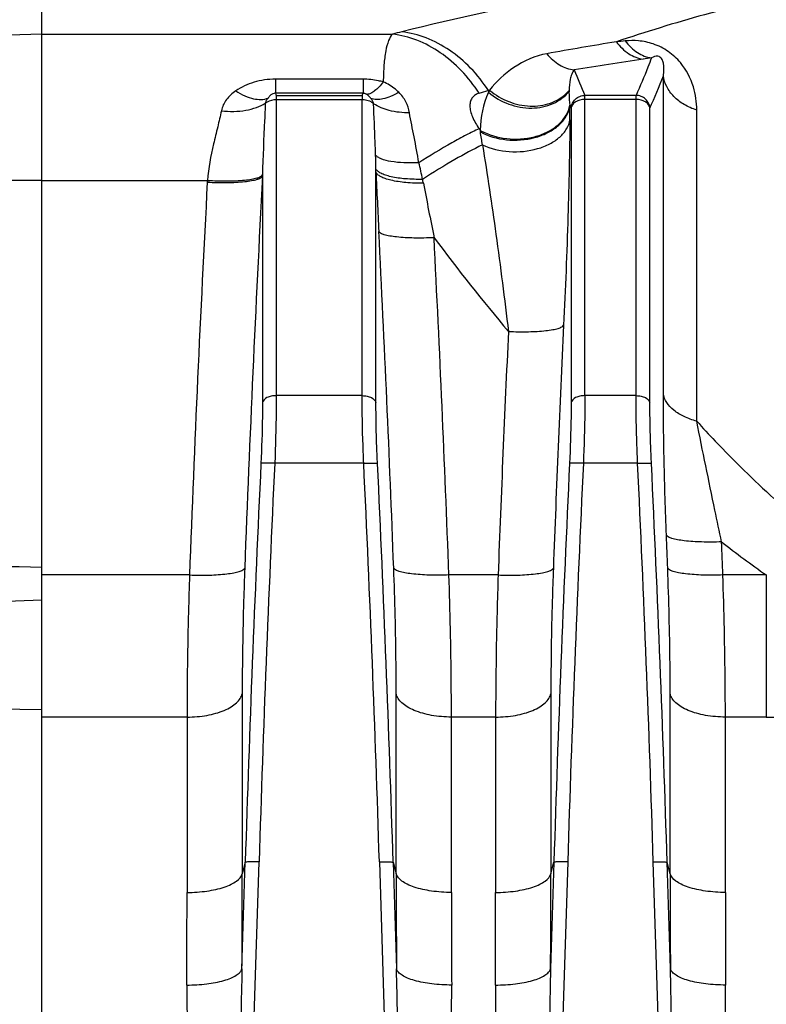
# Model space of a CAD drawing. Extents: x -1709 to 1181, y 8 to 1580.
# Tile 60 of 71: x 547 to 601, y 855 to 926. Entities that reach past the tile are written whole.
import ezdxf

# ---------------------------------------------------------------- set-up
doc = ezdxf.new("R2010")
doc.units = 0
doc.header["$LTSCALE"] = 65.395
doc.layers.get('0').update_dxf_attribs({"linetype": 'CONTINUOUS'})

msp = doc.modelspace()

# ---------------------------------------------------------------- linework, layer by layer
at = {"color": 2, "linetype": 'CONTINUOUS'}
for p, q in [((548.587, 885.736), (548.587, 928.792)), ((565.493, 920.308), (565.493, 920.011)), ((571.682, 920.308), (571.682, 920.011))]:
    msp.add_line(p, q, dxfattribs=at)
at = {"color": 9, "linetype": 'CONTINUOUS'}
for p, q in [((548.587, 924.725), (535.518, 924.275)), ((548.587, 924.725), (573.87, 924.725)), ((565.427, 921.478), (565.427, 920.457)), ((571.747, 921.478), (565.427, 921.478)), ((571.747, 921.478), (571.747, 920.457)), ((593.397, 898.789), (593.397, 921.719)), ((580.783, 920.658), (580.749, 920.648)), ((580.861, 920.691), (580.783, 920.658)), ((580.783, 920.658), (580.783, 920.532)), ((571.747, 920.457), (565.427, 920.457)), ((565.493, 920.308), (571.682, 920.308)), ((565.493, 920.011), (565.493, 898.664)), ((565.493, 920.011), (571.682, 920.011)), ((571.682, 898.664), (571.682, 920.011)), ((587.743, 898.664), (587.743, 920.308)), ((591.432, 920.308), (587.743, 920.308)), ((591.432, 920.011), (587.743, 920.011)), ((591.432, 898.664), (591.432, 920.308)), ((586.748, 919.387), (586.727, 919.433)), ((586.748, 919.387), (586.748, 898.162)), ((592.427, 898.162), (592.427, 919.387)), ((595.803, 896.827), (595.803, 919.244)), ((580.117, 917.899), (580.108, 917.895)), ((580.117, 917.899), (580.108, 917.895)), ((580.117, 917.899), (580.188, 917.796)), ((548.587, 914.18), (535.518, 914.1)), ((548.587, 914.18), (560.525, 914.18)), ((564.498, 914.484), (564.498, 898.162)), ((572.677, 898.162), (572.677, 914.781)), ((571.682, 898.664), (565.493, 898.664)), ((591.432, 898.664), (587.743, 898.664)), ((571.794, 893.794), (565.38, 893.794)), ((591.544, 893.794), (587.63, 893.794)), ((559.235, 885.736), (548.587, 885.736)), ((581.485, 885.736), (577.94, 885.736)), ((600.82, 885.736), (597.69, 885.736)), ((600.82, 885.736), (600.82, 875.496)), ((563.037, 877.176), (563.037, 864.205)), ((574.138, 864.205), (574.138, 877.176)), ((585.287, 877.176), (585.287, 864.205)), ((593.888, 864.205), (593.888, 877.176)), ((548.587, 876.01), (537.518, 876.191)), ((559.056, 875.496), (548.587, 875.496)), ((559.056, 875.496), (559.056, 862.855)), ((578.118, 862.855), (578.118, 875.496)), ((581.306, 875.496), (578.118, 875.496)), ((581.306, 875.496), (581.306, 862.855)), ((597.868, 862.855), (597.868, 875.496)), ((600.82, 875.496), (597.868, 875.496)), ((563.018, 857.337), (563.255, 865.027)), ((563.255, 865.027), (563.037, 864.205)), ((563.184, 830.504), (564.25, 865.059)), ((572.924, 865.059), (573.991, 830.504)), ((573.92, 865.027), (574.157, 857.337)), ((573.92, 865.027), (574.138, 864.205)), ((585.505, 865.027), (585.268, 857.337)), ((585.287, 864.205), (585.505, 865.027)), ((586.5, 865.059), (585.434, 830.504)), ((593.741, 830.504), (592.674, 865.059)), ((593.907, 857.337), (593.67, 865.027)), ((593.888, 864.205), (593.67, 865.027))]:
    msp.add_line(p, q, dxfattribs=at)
at = {"color": 6, "linetype": 'CONTINUOUS'}
for p, q in [((548.587, 736.584), (548.587, 885.736)), ((548.587, 883.915), (535.587, 883.461))]:
    msp.add_line(p, q, dxfattribs=at)
at = {"color": 9, "linetype": 'CONTINUOUS'}
for centre, radius, start, end in [((634.564, 648.527), 279.219, 99.18209, 100.22581), ((621.613, 606.992), 318.747, 95.57382, 95.69047), ((636.415, 621.574), 304.608, 98.39565, 99.34214), ((621.809, 720.542), 204.568, 98.22432, 98.39587), ((641.782, 944.234), 59.099, 201.95112, 203.88078), ((541.558, 941.916), 55.635, 336.11168, 338.71338), ((492.92, 1220.639), 312.584, 286.19794, 286.31865), ((587.349, 917.672), 7.162, 156.46362, 179.00929), ((441.87, 919.733), 144.796, 359.53384, 359.9364), ((644.923, 945.059), 63.588, 203.62846, 203.76523), ((466.077, 899.295), 115.6, 8.67854, 9.15026), ((504.934, 913.969), 67.748, 0.88127, 1.71561), ((504.293, 913.956), 68.389, 0.69155, 0.88428), ((549.322, 908.864), 27.256, 11.40019, 13.98493), ((577.971, 913.132), 17.478, 176.56191, 176.98326), ((2388.549, 817.573), 1826.624, 176.958769, 177.84616), ((609.003, 913.831), 44.51, 179.04102, 179.15967), ((1402.945, 952.677), 831.132, 182.613374, 182.909545), ((548.948, 908.716), 27.652, 10.95687, 11.54814), ((2388.575, 817.092), 1830.627, 176.96389, 177.851048), ((1403.974, 1074.246), 843.25, 190.956717, 191.228202), ((-1218.398, 818.971), 1793.618, 2.148792, 2.924753), ((-1218.592, 818.48), 1797.79, 2.143939, 2.919625), ((695.75, 998.912), 148.425, 216.77648, 220.10775), ((2324.471, 821.181), 1740.221, 177.28065, 177.858044), ((2324.947, 820.673), 1744.676, 177.285749, 177.862843), ((2330.717, 809.954), 1768.319, 177.283017, 178.215291), ((2330.348, 809.995), 1766.956, 177.281686, 178.214171), ((-1193.172, 809.995), 1766.955, 1.785828, 2.718315), ((-1193.542, 809.954), 1768.319, 1.784709, 2.716983), ((2352.967, 809.954), 1768.319, 177.283017, 178.215291), ((2352.598, 809.995), 1766.956, 177.281686, 178.214171), ((-1173.422, 809.995), 1766.955, 1.785828, 2.718315), ((-1173.792, 809.954), 1768.319, 1.784709, 2.716983), ((640.12, 942.139), 68.744, 231.79065, 235.13253), ((600.828, 932.198), 56.702, 269.9919, 271.49397), ((-693.183, 864.222), 1256.22, 359.685963, 359.999218), ((1842.571, 864.256), 1268.433, 180.00229, 180.312529), ((-670.933, 864.222), 1256.22, 359.685963, 359.999218), ((1862.321, 864.256), 1268.433, 180.00229, 180.312529), ((-627.388, 862.872), 1186.444, 359.67686, 359.999195), ((1776.098, 862.905), 1197.98, 180.002357, 180.321588), ((-605.138, 862.872), 1186.444, 359.67686, 359.999195), ((1795.848, 862.905), 1197.98, 180.002357, 180.321588)]:
    msp.add_arc(centre, radius, start, end, dxfattribs=at)
at = {"color": 2, "linetype": 'CONTINUOUS'}
for centre, radius, start, end in [((586.554, 917.801), 6.385, 154.40556, 154.67069), ((586.528, 917.813), 6.356, 153.08135, 154.4071), ((583.869, 924.193), 4.616, 229.33537, 229.81494), ((584.445, 922.48), 2.821, 314.59282, 318.80544), ((584.481, 922.448), 2.772, 318.81514, 319.79407), ((592.104, 920.472), 5.509, 178.06232, 178.71993), ((623.743, 946.079), 63.696, 203.71984, 203.86539), ((513.432, 946.079), 63.696, 336.13461, 336.28016), ((584.6, 919.961), 2.089, 344.49523, 344.88752), ((584.631, 919.953), 2.057, 344.87764, 349.43881), ((584.712, 919.855), 1.975, 346.00087, 351.78798), ((584.666, 919.946), 2.021, 349.45002, 350.54671), ((592.704, 920.564), 6.119, 188.93501, 189.32674), ((589.362, 919.153), 9.273, 188.41559, 189.154), ((582.256, 921.405), 4.159, 240.18542, 241.16167)]:
    msp.add_arc(centre, radius, start, end, dxfattribs=at)
at = {"color": 9, "linetype": 'CONTINUOUS'}
for points, knots in [([(621.389, 929.807), (618.172, 929.807), (612.155, 929.434), (603.805, 928.033), (596.562, 926.25), (592.107, 924.876), (590.008, 924.169)], [0, 0, 0, 0, 0.301472, 0.563315, 0.792509, 1, 1, 1, 1]), ([(600.82, 929.74), (596.038, 929.154), (587.228, 927.758), (578.511, 925.877), (574.536, 924.89)], [0, 0, 0, 0, 0.540524, 1, 1, 1, 1]), ([(580.783, 920.658), (580.407, 921.236), (579.564, 922.306), (578.042, 923.602), (576.351, 924.504), (575.137, 924.817), (574.536, 924.89)], [0, 0, 0, 0, 0.26627, 0.522008, 0.766206, 1, 1, 1, 1]), ([(573.87, 924.725), (573.745, 924.592), (573.541, 924.19), (573.353, 923.438), (573.234, 922.437), (573.208, 921.688), (573.205, 921.276)], [0, 0, 0, 0, 0.153373, 0.369644, 0.652717, 1, 1, 1, 1]), ([(580.117, 920.463), (579.742, 921.045), (578.9, 922.122), (577.38, 923.427), (575.688, 924.336), (574.472, 924.651), (573.87, 924.725)], [0, 0, 0, 0, 0.266517, 0.522348, 0.766458, 1, 1, 1, 1]), ([(590.008, 924.169), (590.256, 923.837), (590.821, 923.271), (591.574, 922.965), (591.939, 922.917)], [0, 0, 0, 0, 0.529169, 1, 1, 1, 1]), ([(595.803, 919.244), (595.803, 919.81), (595.635, 921.042), (594.865, 922.52), (593.778, 923.518), (592.724, 924.048), (591.652, 924.269), (590.968, 924.263), (590.654, 924.232)], [0, 0, 0, 0, 0.209207, 0.453152, 0.598741, 0.748856, 0.883238, 1, 1, 1, 1]), ([(590.654, 924.232), (590.898, 923.908), (591.451, 923.354), (592.188, 923.054), (592.545, 923.006)], [0, 0, 0, 0, 0.529681, 1, 1, 1, 1]), ([(584.995, 923.311), (584.15, 923.159), (582.59, 922.459), (581.353, 921.319), (580.861, 920.691)], [0, 0, 0, 0, 0.518273, 1, 1, 1, 1]), ([(584.995, 923.311), (585.254, 922.996), (585.843, 922.462), (586.599, 922.185), (586.968, 922.142)], [0, 0, 0, 0, 0.523846, 1, 1, 1, 1]), ([(592.545, 923.006), (592.46, 922.781), (592.107, 921.874), (591.728, 920.977), (591.432, 920.308)], [0, 0, 0, 0, 0.248006, 1, 1, 1, 1]), ([(593.397, 921.719), (593.42, 921.856), (593.442, 922.067), (593.441, 922.354), (593.421, 922.543), (593.386, 922.703), (593.339, 922.839), (593.266, 922.971), (593.154, 923.08), (592.907, 923.181), (592.682, 923.089), (592.545, 923.006)], [0, 0, 0, 0, 0.201475, 0.306294, 0.417038, 0.476853, 0.542993, 0.626002, 0.69324, 0.767201, 1, 1, 1, 1]), ([(586.968, 922.142), (586.886, 922.055), (586.773, 921.83), (586.642, 921.331), (586.607, 920.931), (586.598, 920.658)], [0, 0, 0, 0, 0.230783, 0.470717, 1, 1, 1, 1]), ([(565.427, 921.478), (564.909, 921.478), (563.897, 921.334), (562.971, 920.899), (562.568, 920.627)], [0, 0, 0, 0, 0.516042, 1, 1, 1, 1]), ([(573.205, 921.276), (573.089, 921.309), (572.612, 921.428), (572.118, 921.478), (571.747, 921.478)], [0, 0, 0, 0, 0.246016, 1, 1, 1, 1]), ([(573.205, 921.276), (573.106, 921.148), (572.912, 920.919), (572.608, 920.638), (572.319, 920.451), (572.119, 920.387), (572.028, 920.379)], [0, 0, 0, 0, 0.320448, 0.593735, 0.818552, 1, 1, 1, 1]), ([(574.324, 920.532), (574.245, 920.61), (573.913, 920.912), (573.52, 921.15), (573.205, 921.276)], [0, 0, 0, 0, 0.246003, 1, 1, 1, 1]), ([(595.803, 919.244), (595.485, 919.347), (594.888, 919.611), (594.138, 920.187), (593.61, 920.901), (593.433, 921.449), (593.397, 921.719)], [0, 0, 0, 0, 0.276199, 0.534601, 0.774309, 1, 1, 1, 1]), ([(562.568, 920.627), (562.314, 920.456), (561.858, 920.048), (561.595, 919.484), (561.536, 919.197)], [0, 0, 0, 0, 0.510193, 1, 1, 1, 1]), ([(562.568, 920.627), (562.779, 920.495), (563.197, 920.27), (563.968, 920.002), (564.584, 919.982), (564.908, 920.116)], [0, 0, 0, 0, 0.303869, 0.573164, 1, 1, 1, 1]), ([(574.324, 920.532), (574.133, 920.42), (573.763, 920.232), (573.097, 920.006), (572.572, 919.979), (572.299, 920.091)], [0, 0, 0, 0, 0.311622, 0.583222, 1, 1, 1, 1]), ([(575.093, 919.05), (575.047, 919.324), (574.866, 919.868), (574.526, 920.33), (574.324, 920.532)], [0, 0, 0, 0, 0.493577, 1, 1, 1, 1]), ([(586.596, 920.595), (586.594, 920.519), (586.594, 920.191), (586.62, 919.863), (586.659, 919.614)], [0, 0, 0, 0, 0.231509, 1, 1, 1, 1]), ([(580.117, 920.463), (580.024, 920.436), (579.844, 920.362), (579.62, 920.168), (579.478, 919.891), (579.435, 919.546), (579.491, 919.156), (579.687, 918.581), (579.931, 918.168), (580.117, 917.899)], [0, 0, 0, 0, 0.096484, 0.189822, 0.287728, 0.39916, 0.528907, 0.675586, 1, 1, 1, 1]), ([(586.748, 919.387), (586.757, 919.509), (586.824, 919.753), (587.05, 920.057), (587.37, 920.259), (587.619, 920.307), (587.743, 920.308)], [0, 0, 0, 0, 0.248908, 0.498863, 0.749473, 1, 1, 1, 1]), ([(587.743, 920.011), (587.622, 920.011), (587.387, 919.982), (587.074, 919.853), (586.841, 919.654), (586.76, 919.474), (586.748, 919.387)], [0, 0, 0, 0, 0.286709, 0.554469, 0.791363, 1, 1, 1, 1]), ([(592.427, 919.387), (592.417, 919.509), (592.351, 919.753), (592.125, 920.057), (591.805, 920.259), (591.556, 920.307), (591.432, 920.308)], [0, 0, 0, 0, 0.248908, 0.498863, 0.749473, 1, 1, 1, 1]), ([(592.427, 919.387), (592.415, 919.474), (592.334, 919.654), (592.101, 919.853), (591.788, 919.982), (591.553, 920.011), (591.432, 920.011)], [0, 0, 0, 0, 0.208637, 0.445531, 0.713291, 1, 1, 1, 1]), ([(561.536, 919.197), (561.455, 918.806), (561.263, 918.009), (560.849, 916.355), (560.594, 915.064), (560.525, 914.18)], [0, 0, 0, 0, 0.233572, 0.480083, 1, 1, 1, 1]), ([(561.536, 919.197), (562.122, 919.133), (562.99, 919.141), (564.049, 919.404), (564.504, 919.616), (564.701, 919.742)], [0, 0, 0, 0, 0.542421, 0.785061, 1, 1, 1, 1]), ([(564.701, 919.742), (564.686, 919.327), (564.613, 917.606), (564.521, 915.884), (564.499, 914.576)], [0, 0, 0, 0, 0.240631, 1, 1, 1, 1]), ([(572.652, 915.997), (572.642, 916.315), (572.598, 917.552), (572.54, 918.789), (572.507, 919.709)], [0, 0, 0, 0, 0.256587, 1, 1, 1, 1]), ([(575.093, 919.05), (574.602, 919.047), (573.699, 919.133), (572.839, 919.471), (572.507, 919.709)], [0, 0, 0, 0, 0.546526, 1, 1, 1, 1]), ([(575.77, 915.451), (575.67, 916.073), (575.435, 917.271), (575.191, 918.467), (575.093, 919.05)], [0, 0, 0, 0, 0.516126, 1, 1, 1, 1]), ([(580.354, 916.738), (580.956, 916.456), (582.304, 916.148), (583.996, 916.307), (585.206, 916.776), (585.932, 917.258), (586.448, 917.855), (586.626, 918.325), (586.661, 918.555)], [0, 0, 0, 0, 0.272092, 0.551921, 0.681948, 0.799889, 0.904918, 1, 1, 1, 1]), ([(586.661, 918.555), (586.643, 916.232), (586.526, 911.294), (586.333, 906.357), (586.209, 903.744)], [0, 0, 0, 0, 0.47025, 1, 1, 1, 1]), ([(580.108, 917.895), (579.8, 917.758), (579.141, 917.438), (577.68, 916.646), (576.551, 915.953), (575.77, 915.451)], [0, 0, 0, 0, 0.202868, 0.441022, 1, 1, 1, 1]), ([(580.354, 916.738), (579.678, 916.417), (578.217, 915.622), (576.805, 914.748), (576.04, 914.251)], [0, 0, 0, 0, 0.450774, 1, 1, 1, 1]), ([(580.354, 916.738), (580.708, 914.595), (581.372, 910.118), (581.953, 905.63), (582.229, 903.292)], [0, 0, 0, 0, 0.479799, 1, 1, 1, 1]), ([(575.77, 915.451), (575.41, 915.434), (574.738, 915.428), (573.828, 915.513), (573.196, 915.662), (572.83, 915.839), (572.699, 915.942), (572.652, 915.997)], [0, 0, 0, 0, 0.334591, 0.623497, 0.847542, 0.932383, 1, 1, 1, 1]), ([(576.04, 914.251), (575.629, 914.246), (574.866, 914.268), (573.966, 914.387), (573.376, 914.544), (573.048, 914.674), (572.81, 914.82), (572.702, 914.947), (572.674, 915.011)], [0, 0, 0, 0, 0.348005, 0.644359, 0.764827, 0.863894, 0.941294, 1, 1, 1, 1]), ([(560.517, 914.051), (561, 914.027), (561.902, 914.008), (562.972, 914.059), (563.683, 914.154), (564.07, 914.24), (564.337, 914.335), (564.471, 914.431), (564.498, 914.484)], [0, 0, 0, 0, 0.356753, 0.665286, 0.788702, 0.886378, 0.956296, 1, 1, 1, 1]), ([(560.525, 914.18), (561.003, 914.152), (561.899, 914.127), (562.962, 914.169), (563.672, 914.257), (564.061, 914.338), (564.332, 914.431), (564.469, 914.524), (564.499, 914.576)], [0, 0, 0, 0, 0.355125, 0.662812, 0.786329, 0.884518, 0.955325, 1, 1, 1, 1]), ([(576.096, 913.971), (575.672, 913.969), (574.888, 913.999), (573.965, 914.129), (573.364, 914.296), (573.035, 914.432), (572.8, 914.584), (572.699, 914.716), (572.677, 914.781)], [0, 0, 0, 0, 0.351268, 0.649483, 0.769782, 0.867787, 0.943329, 1, 1, 1, 1]), ([(576.864, 910.051), (576.382, 910.027), (575.48, 910.01), (574.411, 910.063), (573.7, 910.159), (573.313, 910.245), (573.045, 910.341), (572.911, 910.437), (572.884, 910.49)], [0, 0, 0, 0, 0.356489, 0.664909, 0.788349, 0.886108, 0.956158, 1, 1, 1, 1]), ([(582.229, 903.292), (582.711, 903.27), (583.612, 903.257), (584.68, 903.313), (585.391, 903.411), (585.779, 903.498), (586.047, 903.595), (586.182, 903.691), (586.209, 903.744)], [0, 0, 0, 0, 0.356043, 0.664273, 0.787754, 0.885651, 0.955925, 1, 1, 1, 1]), ([(565.493, 898.664), (565.372, 898.664), (565.139, 898.639), (564.772, 898.526), (564.526, 898.321), (564.498, 898.162)], [0, 0, 0, 0, 0.308154, 0.588801, 1, 1, 1, 1]), ([(565.493, 898.664), (565.493, 898.289), (565.481, 896.665), (565.433, 895.041), (565.38, 893.794)], [0, 0, 0, 0, 0.231073, 1, 1, 1, 1]), ([(571.794, 893.794), (571.776, 894.223), (571.715, 895.846), (571.682, 897.47), (571.682, 898.664)], [0, 0, 0, 0, 0.264673, 1, 1, 1, 1]), ([(571.682, 898.664), (571.803, 898.664), (572.035, 898.639), (572.402, 898.526), (572.649, 898.321), (572.677, 898.162)], [0, 0, 0, 0, 0.308154, 0.588801, 1, 1, 1, 1]), ([(587.743, 898.664), (587.622, 898.664), (587.389, 898.639), (587.022, 898.526), (586.776, 898.321), (586.748, 898.162)], [0, 0, 0, 0, 0.308154, 0.588801, 1, 1, 1, 1]), ([(587.743, 898.664), (587.743, 898.289), (587.731, 896.665), (587.683, 895.041), (587.63, 893.794)], [0, 0, 0, 0, 0.231073, 1, 1, 1, 1]), ([(591.544, 893.794), (591.526, 894.223), (591.465, 895.846), (591.432, 897.47), (591.432, 898.664)], [0, 0, 0, 0, 0.264673, 1, 1, 1, 1]), ([(591.432, 898.664), (591.553, 898.664), (591.785, 898.639), (592.152, 898.526), (592.399, 898.321), (592.427, 898.162)], [0, 0, 0, 0, 0.308154, 0.588801, 1, 1, 1, 1]), ([(595.803, 896.827), (595.49, 896.907), (594.907, 897.109), (594.159, 897.559), (593.623, 898.118), (593.434, 898.57), (593.397, 898.789)], [0, 0, 0, 0, 0.297517, 0.563889, 0.795756, 1, 1, 1, 1]), ([(593.619, 888.604), (593.55, 890.384), (593.445, 893.779), (593.397, 897.175), (593.397, 898.789)], [0, 0, 0, 0, 0.524637, 1, 1, 1, 1]), ([(564.498, 898.162), (564.498, 897.824), (564.486, 896.362), (564.438, 894.9), (564.385, 893.777)], [0, 0, 0, 0, 0.231077, 1, 1, 1, 1]), ([(572.79, 893.777), (572.771, 894.163), (572.71, 895.624), (572.677, 897.087), (572.677, 898.162)], [0, 0, 0, 0, 0.264676, 1, 1, 1, 1]), ([(586.748, 898.162), (586.748, 897.824), (586.736, 896.362), (586.688, 894.9), (586.635, 893.777)], [0, 0, 0, 0, 0.231077, 1, 1, 1, 1]), ([(592.54, 893.777), (592.521, 894.163), (592.46, 895.624), (592.427, 897.087), (592.427, 898.162)], [0, 0, 0, 0, 0.264676, 1, 1, 1, 1]), ([(595.803, 896.827), (596.245, 896.342), (598.035, 894.418), (599.908, 892.57), (601.37, 891.247)], [0, 0, 0, 0, 0.249714, 1, 1, 1, 1]), ([(597.599, 888.122), (597.438, 888.883), (596.827, 891.782), (596.226, 894.683), (595.803, 896.827)], [0, 0, 0, 0, 0.262341, 1, 1, 1, 1]), ([(565.38, 893.794), (565.26, 893.799), (565.084, 893.806), (564.859, 893.808), (564.713, 893.808), (564.591, 893.804), (564.494, 893.799), (564.43, 893.79), (564.395, 893.784), (564.385, 893.777)], [0, 0, 0, 0, 0.362923, 0.528679, 0.676329, 0.800851, 0.898091, 0.964956, 1, 1, 1, 1]), ([(571.794, 893.794), (571.915, 893.799), (572.091, 893.806), (572.316, 893.808), (572.462, 893.808), (572.584, 893.804), (572.681, 893.799), (572.745, 893.79), (572.78, 893.784), (572.79, 893.777)], [0, 0, 0, 0, 0.362923, 0.528679, 0.676329, 0.800851, 0.898091, 0.964956, 1, 1, 1, 1]), ([(587.63, 893.794), (587.51, 893.799), (587.334, 893.806), (587.109, 893.808), (586.963, 893.808), (586.841, 893.804), (586.744, 893.799), (586.68, 893.79), (586.645, 893.784), (586.635, 893.777)], [0, 0, 0, 0, 0.362923, 0.528679, 0.676329, 0.800851, 0.898091, 0.964956, 1, 1, 1, 1]), ([(591.544, 893.794), (591.665, 893.799), (591.841, 893.806), (592.066, 893.808), (592.212, 893.808), (592.334, 893.804), (592.431, 893.799), (592.495, 893.79), (592.53, 893.784), (592.54, 893.777)], [0, 0, 0, 0, 0.362923, 0.528679, 0.676329, 0.800851, 0.898091, 0.964956, 1, 1, 1, 1]), ([(597.599, 888.122), (597.118, 888.104), (596.219, 888.098), (595.152, 888.163), (594.441, 888.266), (594.053, 888.356), (593.783, 888.455), (593.647, 888.551), (593.619, 888.604)], [0, 0, 0, 0, 0.355055, 0.662872, 0.786444, 0.884646, 0.95541, 1, 1, 1, 1]), ([(559.235, 885.736), (559.716, 885.718), (560.615, 885.713), (561.682, 885.779), (562.392, 885.884), (562.781, 885.974), (563.051, 886.073), (563.187, 886.169), (563.216, 886.223)], [0, 0, 0, 0, 0.354904, 0.662658, 0.786244, 0.884493, 0.955331, 1, 1, 1, 1]), ([(563.216, 886.223), (563.186, 885.441), (563.086, 882.427), (563.037, 879.41), (563.037, 877.176)], [0, 0, 0, 0, 0.259236, 1, 1, 1, 1]), ([(574.138, 877.176), (574.138, 877.898), (574.122, 880.914), (574.045, 883.93), (573.959, 886.223)], [0, 0, 0, 0, 0.239247, 1, 1, 1, 1]), ([(577.94, 885.736), (577.459, 885.718), (576.559, 885.713), (575.493, 885.779), (574.783, 885.884), (574.394, 885.974), (574.124, 886.073), (573.988, 886.169), (573.959, 886.223)], [0, 0, 0, 0, 0.354904, 0.662658, 0.786244, 0.884493, 0.955331, 1, 1, 1, 1]), ([(581.485, 885.736), (581.966, 885.718), (582.865, 885.713), (583.932, 885.779), (584.642, 885.884), (585.031, 885.974), (585.301, 886.073), (585.437, 886.169), (585.466, 886.223)], [0, 0, 0, 0, 0.354904, 0.662658, 0.786244, 0.884493, 0.955331, 1, 1, 1, 1]), ([(585.466, 886.223), (585.436, 885.441), (585.336, 882.427), (585.287, 879.41), (585.287, 877.176)], [0, 0, 0, 0, 0.259236, 1, 1, 1, 1]), ([(597.69, 885.736), (597.209, 885.718), (596.309, 885.713), (595.243, 885.779), (594.533, 885.884), (594.144, 885.974), (593.874, 886.073), (593.738, 886.169), (593.709, 886.223)], [0, 0, 0, 0, 0.354904, 0.662658, 0.786244, 0.884493, 0.955331, 1, 1, 1, 1]), ([(593.888, 877.176), (593.888, 877.898), (593.872, 880.914), (593.795, 883.93), (593.709, 886.223)], [0, 0, 0, 0, 0.239247, 1, 1, 1, 1]), ([(559.235, 885.736), (559.206, 884.851), (559.106, 881.439), (559.056, 878.025), (559.056, 875.496)], [0, 0, 0, 0, 0.259225, 1, 1, 1, 1]), ([(578.118, 875.496), (578.118, 876.313), (578.102, 879.727), (578.025, 883.14), (577.94, 885.736)], [0, 0, 0, 0, 0.239267, 1, 1, 1, 1]), ([(581.485, 885.736), (581.456, 884.851), (581.356, 881.439), (581.306, 878.025), (581.306, 875.496)], [0, 0, 0, 0, 0.259225, 1, 1, 1, 1]), ([(597.868, 875.496), (597.868, 876.313), (597.852, 879.727), (597.775, 883.14), (597.69, 885.736)], [0, 0, 0, 0, 0.239267, 1, 1, 1, 1]), ([(559.056, 875.496), (559.538, 875.496), (560.453, 875.571), (561.524, 875.858), (562.225, 876.206), (562.622, 876.493), (562.904, 876.813), (563.011, 877.057), (563.037, 877.176)], [0, 0, 0, 0, 0.3163, 0.600273, 0.722377, 0.828841, 0.920231, 1, 1, 1, 1]), ([(578.118, 875.496), (577.637, 875.496), (576.722, 875.571), (575.651, 875.858), (574.95, 876.206), (574.553, 876.493), (574.27, 876.813), (574.163, 877.057), (574.138, 877.176)], [0, 0, 0, 0, 0.3163, 0.600273, 0.722377, 0.828841, 0.920231, 1, 1, 1, 1]), ([(581.306, 875.496), (581.788, 875.496), (582.703, 875.571), (583.774, 875.858), (584.475, 876.206), (584.872, 876.493), (585.154, 876.813), (585.261, 877.057), (585.287, 877.176)], [0, 0, 0, 0, 0.3163, 0.600273, 0.722377, 0.828841, 0.920231, 1, 1, 1, 1]), ([(597.868, 875.496), (597.387, 875.496), (596.472, 875.571), (595.401, 875.858), (594.7, 876.206), (594.303, 876.493), (594.02, 876.813), (593.913, 877.057), (593.888, 877.176)], [0, 0, 0, 0, 0.3163, 0.600273, 0.722377, 0.828841, 0.920231, 1, 1, 1, 1]), ([(564.25, 865.059), (564.13, 865.063), (563.906, 865.067), (563.64, 865.065), (563.462, 865.057), (563.366, 865.05), (563.3, 865.04), (563.265, 865.033), (563.255, 865.027)], [0, 0, 0, 0, 0.361293, 0.673882, 0.798477, 0.896157, 0.963837, 1, 1, 1, 1]), ([(572.924, 865.059), (573.045, 865.063), (573.269, 865.067), (573.535, 865.065), (573.712, 865.057), (573.809, 865.05), (573.874, 865.04), (573.91, 865.033), (573.92, 865.027)], [0, 0, 0, 0, 0.361293, 0.673882, 0.798477, 0.896157, 0.963837, 1, 1, 1, 1]), ([(586.5, 865.059), (586.38, 865.063), (586.156, 865.067), (585.89, 865.065), (585.712, 865.057), (585.616, 865.05), (585.55, 865.04), (585.515, 865.033), (585.505, 865.027)], [0, 0, 0, 0, 0.361293, 0.673882, 0.798477, 0.896157, 0.963837, 1, 1, 1, 1]), ([(592.674, 865.059), (592.795, 865.063), (593.019, 865.067), (593.285, 865.065), (593.462, 865.057), (593.559, 865.05), (593.624, 865.04), (593.66, 865.033), (593.67, 865.027)], [0, 0, 0, 0, 0.361293, 0.673882, 0.798477, 0.896157, 0.963837, 1, 1, 1, 1]), ([(559.056, 862.855), (559.537, 862.855), (560.445, 862.916), (561.512, 863.142), (562.22, 863.424), (562.694, 863.695), (562.98, 863.99), (563.037, 864.205)], [0, 0, 0, 0, 0.329354, 0.62142, 0.744027, 0.847775, 1, 1, 1, 1]), ([(578.118, 862.855), (577.638, 862.855), (576.73, 862.916), (575.662, 863.142), (574.955, 863.424), (574.48, 863.695), (574.195, 863.99), (574.138, 864.205)], [0, 0, 0, 0, 0.329354, 0.62142, 0.744027, 0.847775, 1, 1, 1, 1]), ([(581.306, 862.855), (581.787, 862.855), (582.695, 862.916), (583.762, 863.142), (584.47, 863.424), (584.944, 863.695), (585.23, 863.99), (585.287, 864.205)], [0, 0, 0, 0, 0.329354, 0.62142, 0.744027, 0.847775, 1, 1, 1, 1]), ([(597.868, 862.855), (597.388, 862.855), (596.48, 862.916), (595.412, 863.142), (594.705, 863.424), (594.23, 863.695), (593.945, 863.99), (593.888, 864.205)], [0, 0, 0, 0, 0.329354, 0.62142, 0.744027, 0.847775, 1, 1, 1, 1]), ([(559.038, 856.181), (559.518, 856.178), (560.422, 856.226), (561.489, 856.418), (562.196, 856.658), (562.59, 856.854), (562.873, 857.07), (562.991, 857.25), (563.018, 857.337)], [0, 0, 0, 0, 0.335255, 0.630709, 0.753257, 0.855318, 0.936465, 1, 1, 1, 1]), ([(563.018, 857.337), (562.989, 856.22), (562.942, 853.986), (562.896, 850.633), (562.875, 847.838), (562.867, 845.601), (562.866, 843.922), (562.868, 842.243), (562.875, 840.564), (562.887, 838.884), (562.9, 837.484), (562.914, 836.364), (562.927, 835.523), (562.941, 834.683), (562.956, 833.983), (562.97, 833.423), (562.982, 833.002), (562.995, 832.582), (563.011, 832.162), (563.026, 831.812), (563.041, 831.532), (563.053, 831.322), (563.068, 831.113), (563.084, 830.938), (563.1, 830.799), (563.114, 830.696), (563.13, 830.606), (563.148, 830.546), (563.167, 830.502), (563.184, 830.504)], [0, 0, 0, 0, 0.124772, 0.249621, 0.374541, 0.437027, 0.499529, 0.562048, 0.624582, 0.687131, 0.749696, 0.780983, 0.812274, 0.843568, 0.874866, 0.890516, 0.906167, 0.921819, 0.937472, 0.953126, 0.960953, 0.96878, 0.976607, 0.984435, 0.988349, 0.992263, 0.996177, 0.998133, 1, 1, 1, 1]), ([(573.991, 830.504), (574.008, 830.502), (574.027, 830.546), (574.044, 830.606), (574.061, 830.696), (574.075, 830.799), (574.091, 830.938), (574.106, 831.113), (574.121, 831.322), (574.134, 831.532), (574.149, 831.812), (574.164, 832.162), (574.18, 832.582), (574.193, 833.002), (574.205, 833.423), (574.219, 833.983), (574.233, 834.683), (574.248, 835.523), (574.26, 836.364), (574.275, 837.484), (574.288, 838.884), (574.3, 840.564), (574.307, 842.243), (574.309, 843.922), (574.308, 845.601), (574.3, 847.838), (574.279, 850.633), (574.233, 853.986), (574.186, 856.22), (574.157, 857.337)], [0, 0, 0, 0, 0.001867, 0.003823, 0.007737, 0.011651, 0.015565, 0.023393, 0.03122, 0.039048, 0.046875, 0.062528, 0.078181, 0.093833, 0.109484, 0.125134, 0.156432, 0.187726, 0.219017, 0.250305, 0.312869, 0.375418, 0.437952, 0.500471, 0.562973, 0.625459, 0.750379, 0.875228, 1, 1, 1, 1]), ([(578.137, 856.181), (577.657, 856.178), (576.753, 856.226), (575.685, 856.418), (574.979, 856.658), (574.585, 856.854), (574.302, 857.07), (574.184, 857.25), (574.157, 857.337)], [0, 0, 0, 0, 0.335255, 0.630709, 0.753257, 0.855318, 0.936465, 1, 1, 1, 1]), ([(581.288, 856.181), (581.768, 856.178), (582.672, 856.226), (583.739, 856.418), (584.446, 856.658), (584.84, 856.854), (585.123, 857.07), (585.241, 857.25), (585.268, 857.337)], [0, 0, 0, 0, 0.335255, 0.630709, 0.753257, 0.855318, 0.936465, 1, 1, 1, 1]), ([(585.268, 857.337), (585.239, 856.22), (585.192, 853.986), (585.146, 850.633), (585.125, 847.838), (585.117, 845.601), (585.116, 843.922), (585.118, 842.243), (585.125, 840.564), (585.137, 838.884), (585.15, 837.484), (585.164, 836.364), (585.177, 835.523), (585.191, 834.683), (585.206, 833.983), (585.22, 833.423), (585.232, 833.002), (585.245, 832.582), (585.261, 832.162), (585.276, 831.812), (585.291, 831.532), (585.303, 831.322), (585.318, 831.113), (585.334, 830.938), (585.35, 830.799), (585.364, 830.696), (585.38, 830.606), (585.398, 830.546), (585.417, 830.502), (585.434, 830.504)], [0, 0, 0, 0, 0.124772, 0.249621, 0.374541, 0.437027, 0.499529, 0.562048, 0.624582, 0.687131, 0.749696, 0.780983, 0.812274, 0.843568, 0.874866, 0.890516, 0.906167, 0.921819, 0.937472, 0.953126, 0.960953, 0.96878, 0.976607, 0.984435, 0.988349, 0.992263, 0.996177, 0.998133, 1, 1, 1, 1]), ([(593.741, 830.504), (593.758, 830.502), (593.777, 830.546), (593.794, 830.606), (593.811, 830.696), (593.825, 830.799), (593.841, 830.938), (593.856, 831.113), (593.871, 831.322), (593.884, 831.532), (593.899, 831.812), (593.914, 832.162), (593.93, 832.582), (593.943, 833.002), (593.955, 833.423), (593.969, 833.983), (593.983, 834.683), (593.998, 835.523), (594.01, 836.364), (594.025, 837.484), (594.038, 838.884), (594.05, 840.564), (594.057, 842.243), (594.059, 843.922), (594.058, 845.601), (594.05, 847.838), (594.029, 850.633), (593.983, 853.986), (593.936, 856.22), (593.907, 857.337)], [0, 0, 0, 0, 0.001867, 0.003823, 0.007737, 0.011651, 0.015565, 0.023393, 0.03122, 0.039048, 0.046875, 0.062528, 0.078181, 0.093833, 0.109484, 0.125134, 0.156432, 0.187726, 0.219017, 0.250305, 0.312869, 0.375418, 0.437952, 0.500471, 0.562973, 0.625459, 0.750379, 0.875228, 1, 1, 1, 1]), ([(597.887, 856.181), (597.407, 856.178), (596.503, 856.226), (595.435, 856.418), (594.729, 856.658), (594.335, 856.854), (594.052, 857.07), (593.934, 857.25), (593.907, 857.337)], [0, 0, 0, 0, 0.335255, 0.630709, 0.753257, 0.855318, 0.936465, 1, 1, 1, 1]), ([(559.038, 856.181), (559.031, 855.098), (559.073, 852.922), (559.264, 849.652), (559.561, 846.366), (559.886, 843.622), (560.19, 841.422), (560.439, 839.768), (560.712, 838.113), (561.011, 836.458), (561.288, 835.082), (561.534, 833.984), (561.734, 833.163), (561.957, 832.347), (562.173, 831.675), (562.38, 831.149), (562.533, 830.829), (562.681, 830.587), (562.811, 830.419), (562.971, 830.277), (563.113, 830.23), (563.184, 830.23)], [0, 0, 0, 0, 0.122109, 0.245197, 0.369192, 0.494013, 0.556708, 0.619579, 0.682615, 0.745806, 0.809144, 0.840866, 0.872621, 0.904411, 0.936234, 0.952163, 0.968102, 0.976082, 0.984067, 0.992052, 1, 1, 1, 1]), ([(573.991, 830.23), (574.062, 830.23), (574.203, 830.277), (574.363, 830.419), (574.494, 830.587), (574.642, 830.829), (574.795, 831.149), (575.002, 831.675), (575.217, 832.347), (575.441, 833.163), (575.641, 833.984), (575.887, 835.082), (576.163, 836.458), (576.463, 838.113), (576.735, 839.768), (576.985, 841.422), (577.288, 843.622), (577.613, 846.366), (577.911, 849.652), (578.102, 852.922), (578.143, 855.098), (578.137, 856.181)], [0, 0, 0, 0, 0.007949, 0.015934, 0.02392, 0.031899, 0.047838, 0.063767, 0.09559, 0.12738, 0.159136, 0.190857, 0.254195, 0.317386, 0.380422, 0.443292, 0.505987, 0.630808, 0.754803, 0.877891, 1, 1, 1, 1]), ([(581.288, 856.181), (581.281, 855.098), (581.323, 852.922), (581.514, 849.652), (581.811, 846.366), (582.136, 843.622), (582.44, 841.422), (582.689, 839.768), (582.962, 838.113), (583.261, 836.458), (583.538, 835.082), (583.784, 833.984), (583.984, 833.163), (584.207, 832.347), (584.423, 831.675), (584.63, 831.149), (584.783, 830.829), (584.931, 830.587), (585.061, 830.419), (585.221, 830.277), (585.363, 830.23), (585.434, 830.23)], [0, 0, 0, 0, 0.122109, 0.245197, 0.369192, 0.494013, 0.556708, 0.619579, 0.682615, 0.745806, 0.809144, 0.840866, 0.872621, 0.904411, 0.936234, 0.952163, 0.968102, 0.976082, 0.984067, 0.992052, 1, 1, 1, 1]), ([(593.741, 830.23), (593.812, 830.23), (593.953, 830.277), (594.113, 830.419), (594.244, 830.587), (594.392, 830.829), (594.545, 831.149), (594.752, 831.675), (594.967, 832.347), (595.191, 833.163), (595.391, 833.984), (595.637, 835.082), (595.913, 836.458), (596.213, 838.113), (596.485, 839.768), (596.735, 841.422), (597.038, 843.622), (597.363, 846.366), (597.661, 849.652), (597.852, 852.922), (597.893, 855.098), (597.887, 856.181)], [0, 0, 0, 0, 0.007949, 0.015934, 0.02392, 0.031899, 0.047838, 0.063767, 0.09559, 0.12738, 0.159136, 0.190857, 0.254195, 0.317386, 0.380422, 0.443292, 0.505987, 0.630808, 0.754803, 0.877891, 1, 1, 1, 1])]:
    msp.add_open_spline(points, degree=3, knots=knots, dxfattribs=at)
for points in [[(574.536, 924.89), (574.314, 924.834), (574.092, 924.78), (573.87, 924.725)], [(593.709, 886.223), (593.68, 887.016), (593.649, 887.81), (593.619, 888.604)], [(597.69, 885.736), (597.66, 886.531), (597.63, 887.327), (597.599, 888.122)], [(535.587, 886.523), (539.921, 886.453), (544.254, 886.383), (548.587, 886.312)]]:
    msp.add_open_spline(points, degree=3, dxfattribs=at)
at = {"color": 2, "linetype": 'CONTINUOUS'}
for points, knots in [([(580.783, 920.532), (581.214, 920.167), (582.214, 919.594), (583.867, 919.293), (585.216, 919.553), (586.095, 920.066), (586.448, 920.408), (586.596, 920.595)], [0, 0, 0, 0, 0.264621, 0.526777, 0.772661, 0.888475, 1, 1, 1, 1]), ([(580.89, 920.666), (581.293, 920.325), (582.218, 919.78), (583.756, 919.45), (585.25, 919.645), (586.099, 920.15), (586.425, 920.471)], [0, 0, 0, 0, 0.263614, 0.524849, 0.771774, 1, 1, 1, 1]), ([(564.908, 920.116), (564.853, 920.067), (564.76, 919.953), (564.713, 919.812), (564.701, 919.742)], [0, 0, 0, 0, 0.503931, 1, 1, 1, 1]), ([(564.701, 919.742), (564.75, 919.785), (564.983, 919.948), (565.276, 920.011), (565.493, 920.011)], [0, 0, 0, 0, 0.23035, 1, 1, 1, 1]), ([(565.334, 920.451), (565.269, 920.441), (565.162, 920.398), (565.017, 920.279), (564.946, 920.18), (564.908, 920.116)], [0, 0, 0, 0, 0.356006, 0.596832, 1, 1, 1, 1]), ([(571.682, 920.011), (571.729, 920.011), (571.912, 920.002), (572.094, 919.958), (572.218, 919.903)], [0, 0, 0, 0, 0.257109, 1, 1, 1, 1]), ([(572.028, 920.379), (572.013, 920.389), (571.928, 920.437), (571.827, 920.459), (571.747, 920.457)], [0, 0, 0, 0, 0.182951, 1, 1, 1, 1]), ([(572.299, 920.091), (572.283, 920.118), (572.21, 920.228), (572.113, 920.324), (572.028, 920.379)], [0, 0, 0, 0, 0.233881, 1, 1, 1, 1]), ([(572.218, 919.903), (572.246, 919.89), (572.351, 919.839), (572.447, 919.77), (572.507, 919.709)], [0, 0, 0, 0, 0.263417, 1, 1, 1, 1]), ([(572.507, 919.709), (572.496, 919.781), (572.448, 919.923), (572.354, 920.04), (572.299, 920.091)], [0, 0, 0, 0, 0.491558, 1, 1, 1, 1]), ([(580.206, 917.678), (580.779, 917.364), (582.1, 916.993), (583.787, 917.111), (585.017, 917.561), (585.779, 918.044), (586.344, 918.651), (586.568, 919.135), (586.628, 919.377)], [0, 0, 0, 0, 0.263846, 0.538463, 0.668903, 0.789633, 0.899431, 1, 1, 1, 1]), ([(580.25, 917.761), (580.816, 917.45), (582.114, 917.074), (583.777, 917.179), (584.99, 917.614), (585.746, 918.086), (586.314, 918.685), (586.546, 919.162), (586.613, 919.402)], [0, 0, 0, 0, 0.263971, 0.537032, 0.666919, 0.787658, 0.898163, 1, 1, 1, 1])]:
    msp.add_open_spline(points, degree=3, knots=knots, dxfattribs=at)
msp.add_open_spline([(565.427, 920.457), (565.396, 920.458), (565.365, 920.456), (565.334, 920.451)], degree=3, dxfattribs=at)

doc.saveas('drawing.dxf')
